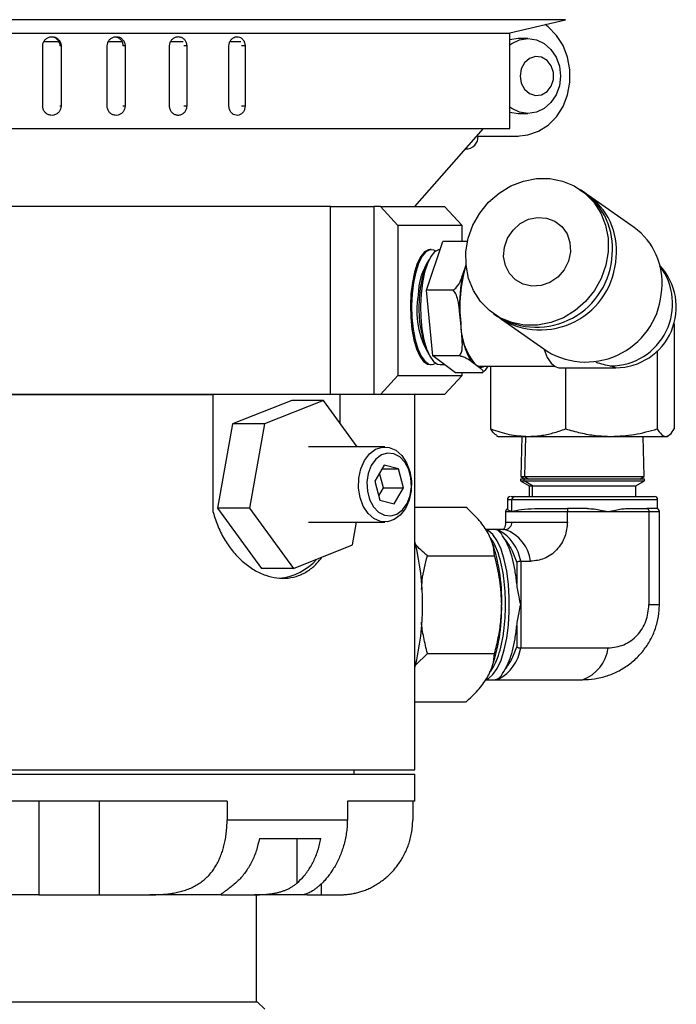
# Model space of a CAD drawing. Header units: inches. Extents: x 1.8 to 31.6, y 1.3 to 21.4.
# Tile 52 of 65: x 19.9 to 22.1, y 10.2 to 13.5. Entities that reach past the tile are written whole.
import ezdxf

# ---------------------------------------------------------------- set-up
doc = ezdxf.new("R2010")
doc.units = ezdxf.units.IN
doc.header["$MEASUREMENT"] = 0

msp = doc.modelspace()

# ---------------------------------------------------------------- linework, layer by layer
at = {"color": 7, "linetype": 'Continuous', "lineweight": 25}
for p, q in [((21.3808, 13.4787), (17.7128, 13.4787)), ((21.7162, 13.4787), (21.3808, 13.4787)), ((21.53, 13.4346), (21.7162, 13.4787)), ((17.9008, 13.4342), (21.5282, 13.4342)), ((21.53, 13.1162), (21.53, 13.4346)), ((21.5908, 13.4162), (21.5583, 13.4162)), ((19.9753, 13.1912), (19.9753, 13.3912)), ((20.0293, 13.405), (19.9792, 13.405)), ((20.0365, 13.3912), (20.0325, 13.3912)), ((20.0365, 13.3912), (20.0365, 13.1912)), ((20.1899, 13.1912), (20.1899, 13.3912)), ((20.2396, 13.405), (20.1943, 13.405)), ((20.2495, 13.3912), (20.2426, 13.3912)), ((20.2495, 13.3912), (20.2495, 13.1912)), ((20.3977, 13.1912), (20.3977, 13.3912)), ((20.4428, 13.405), (20.4021, 13.405)), ((20.4547, 13.3912), (20.445, 13.3912)), ((20.4547, 13.3912), (20.4547, 13.1912)), ((20.5954, 13.1912), (20.5954, 13.3912)), ((20.6354, 13.405), (20.6006, 13.405)), ((20.6491, 13.3912), (20.6367, 13.3912)), ((20.6491, 13.3912), (20.6491, 13.1912)), ((20.0365, 13.1912), (20.0325, 13.1912)), ((20.2495, 13.1912), (20.2426, 13.1912)), ((20.4547, 13.1912), (20.445, 13.1912)), ((20.6491, 13.1912), (20.6367, 13.1912)), ((21.5583, 13.1662), (21.5908, 13.1662)), ((17.899, 13.1162), (21.53, 13.1162)), ((21.2145, 12.8562), (21.4426, 13.1162)), ((21.4246, 13.0913), (21.5543, 13.0913)), ((21.4246, 13.0912), (21.5583, 13.0912)), ((21.3831, 13.0484), (21.3875, 13.0484)), ((21.7792, 12.9028), (21.7661, 12.912)), ((21.9442, 12.7868), (21.7923, 12.8936)), ((20.9339, 12.8562), (18.2145, 12.8562)), ((20.9339, 12.8562), (19.7145, 12.8562)), ((20.9339, 12.2312), (20.9339, 12.8562)), ((20.9339, 12.8562), (21.0782, 12.8562)), ((21.0782, 12.8562), (21.0782, 12.2312)), ((21.0994, 12.8562), (21.0782, 12.8562)), ((21.1581, 12.7937), (21.0994, 12.8562)), ((21.0994, 12.8562), (21.3131, 12.8562)), ((21.3131, 12.8562), (21.3719, 12.7937)), ((21.1581, 12.7937), (21.1581, 12.2937)), ((21.3719, 12.7937), (21.1581, 12.7937)), ((21.3719, 12.7406), (21.3719, 12.7937)), ((21.2528, 12.5781), (21.3072, 12.7406)), ((21.3897, 12.7406), (21.3072, 12.7406)), ((21.269, 12.7132), (21.265, 12.7132)), ((21.2565, 12.6686), (21.2497, 12.6523)), ((21.3738, 12.6301), (21.3836, 12.6594)), ((21.3846, 12.6623), (21.3836, 12.6594)), ((21.3836, 12.6594), (21.3846, 12.6623)), ((21.2738, 12.3592), (21.2528, 12.5781)), ((21.3422, 12.5781), (21.2528, 12.5781)), ((21.3669, 12.4687), (21.3631, 12.5081)), ((21.4763, 12.4998), (21.4893, 12.4906)), ((21.3707, 12.4293), (21.3669, 12.4687)), ((21.5024, 12.4814), (21.6543, 12.3746)), ((22.0776, 12.4661), (22.0776, 12.1163)), ((21.2497, 12.3911), (21.2565, 12.3748)), ((21.3632, 12.3592), (21.2738, 12.3592)), ((21.3491, 12.3028), (21.2738, 12.3592)), ((22.0212, 12.3749), (22.0212, 12.1163)), ((21.265, 12.3302), (21.269, 12.3302)), ((21.2986, 12.3302), (21.3125, 12.3302)), ((21.415, 12.331), (21.4015, 12.3412)), ((21.4286, 12.3209), (21.415, 12.331)), ((21.0994, 12.2312), (21.1581, 12.2937)), ((21.1581, 12.2937), (21.3719, 12.2937)), ((21.3719, 12.2937), (21.3131, 12.2312)), ((21.4385, 12.3028), (21.3491, 12.3028)), ((21.3719, 12.2937), (21.3719, 12.3028)), ((21.4317, 12.3249), (21.6788, 12.3249)), ((21.4391, 12.3039), (21.4433, 12.307)), ((21.4673, 12.1163), (21.4673, 12.3249)), ((21.6937, 12.3201), (21.8831, 12.3201)), ((21.716, 12.3201), (21.716, 12.1163)), ((20.9339, 12.2312), (18.2145, 12.2312)), ((18.7866, 12.2312), (20.5429, 12.2312)), ((20.5429, 11.8387), (20.5429, 12.2312)), ((21.0782, 12.2312), (20.9339, 12.2312)), ((20.965, 12.2312), (20.965, 12.1356)), ((21.0994, 12.2312), (21.0782, 12.2312)), ((21.3131, 12.2312), (21.0994, 12.2312)), ((21.2145, 10.9812), (21.2145, 12.2312)), ((20.8042, 12.211), (20.6077, 12.1326)), ((20.9102, 12.211), (20.7138, 12.1326)), ((20.9102, 12.211), (20.8042, 12.211)), ((21.0226, 12.0562), (20.9102, 12.211)), ((20.6077, 12.1326), (20.5575, 11.8528)), ((20.7138, 12.1326), (20.6077, 12.1326)), ((20.7138, 12.1326), (20.6636, 11.8528)), ((21.4862, 12.0941), (21.4912, 12.0912)), ((21.4912, 12.0912), (21.5916, 12.0912)), ((21.5708, 12.0912), (21.5667, 11.958)), ((21.583, 12.0912), (21.5791, 11.958)), ((21.5916, 12.0912), (21.8686, 12.0912)), ((21.8686, 12.0912), (22.0494, 12.0912)), ((21.9782, 11.958), (21.974, 12.0912)), ((22.0494, 12.0912), (22.0537, 12.0912)), ((22.0537, 12.0912), (22.0587, 12.0941)), ((21.1146, 12.0562), (20.86, 12.0562)), ((21.1118, 11.9951), (21.0811, 11.9424)), ((21.1099, 11.92), (21.0969, 11.9694)), ((21.1052, 11.9838), (21.1593, 11.9838)), ((21.1593, 11.9838), (21.1118, 11.9951)), ((21.1762, 11.92), (21.1593, 11.9838)), ((21.0811, 11.9424), (21.098, 11.8786)), ((21.5664, 11.9492), (21.5662, 11.943)), ((21.5662, 11.943), (21.5953, 11.9262)), ((21.5662, 11.943), (21.5786, 11.943)), ((21.5788, 11.9492), (21.5664, 11.9492)), ((21.5667, 11.958), (21.5818, 11.9492)), ((21.5667, 11.958), (21.5791, 11.958)), ((21.5786, 11.943), (21.5788, 11.9492)), ((21.5786, 11.943), (21.9787, 11.943)), ((21.606, 11.9262), (21.5786, 11.943)), ((21.9785, 11.9492), (21.5788, 11.9492)), ((21.5791, 11.958), (21.9782, 11.958)), ((21.5791, 11.958), (21.5933, 11.9492)), ((21.9495, 11.9262), (21.9787, 11.943)), ((21.963, 11.9492), (21.9782, 11.958)), ((21.9787, 11.943), (21.9785, 11.9492)), ((21.0942, 11.893), (21.1099, 11.92)), ((21.1099, 11.92), (21.1762, 11.92)), ((21.1456, 11.8673), (21.1762, 11.92)), ((21.5953, 11.9262), (21.5953, 11.8912)), ((21.5953, 11.9262), (21.606, 11.9262)), ((21.606, 11.9262), (21.9495, 11.9262)), ((21.606, 11.8912), (21.606, 11.9262)), ((21.9495, 11.8912), (21.9495, 11.9262)), ((21.098, 11.8786), (21.1456, 11.8673)), ((21.5224, 11.8812), (21.5224, 11.8489)), ((21.5224, 11.8812), (21.5375, 11.8812)), ((21.5375, 11.8412), (21.5375, 11.8812)), ((21.5375, 11.8812), (22.0224, 11.8812)), ((22.0224, 11.8504), (22.0224, 11.8812)), ((20.6636, 11.8528), (20.5575, 11.8528)), ((20.5575, 11.8528), (20.7037, 11.6514)), ((20.6636, 11.8528), (20.8098, 11.6514)), ((21.2145, 11.856), (21.3835, 11.856)), ((21.5165, 11.8412), (21.5165, 11.8062)), ((21.5165, 11.8412), (21.5375, 11.8412)), ((21.5375, 11.8412), (21.7223, 11.8412)), ((21.7223, 11.8062), (21.7223, 11.8412)), ((21.7223, 11.8412), (21.8579, 11.8412)), ((21.7887, 11.8512), (21.7227, 11.8512)), ((21.8579, 11.8412), (21.9936, 11.8412)), ((21.9203, 11.8512), (21.9863, 11.8512)), ((21.9936, 11.8412), (21.9936, 11.5312)), ((21.9936, 11.8412), (22.0284, 11.8412)), ((22.0182, 11.8512), (22.0188, 11.8506)), ((22.0284, 11.5312), (22.0284, 11.8412)), ((20.86, 11.8062), (21.1146, 11.8062)), ((21.0062, 11.7298), (21.02, 11.8062)), ((21.5165, 11.8062), (21.5375, 11.8062)), ((21.5375, 11.8062), (21.7223, 11.8062)), ((21.4811, 11.7812), (21.4509, 11.7812)), ((21.514, 11.7812), (21.4811, 11.7812)), ((21.4928, 11.7795), (21.4811, 11.7812)), ((21.4677, 11.7495), (21.4663, 11.7529)), ((20.8098, 11.6514), (21.0062, 11.7298)), ((21.2562, 11.6936), (21.4797, 11.6936)), ((21.5538, 11.6715), (21.5538, 11.6012)), ((21.5666, 11.6756), (21.5666, 11.5312)), ((21.5666, 11.6756), (21.5995, 11.6756)), ((20.8098, 11.6514), (20.7037, 11.6514)), ((21.5666, 11.5312), (21.5666, 11.3869)), ((21.9936, 11.5312), (22.0284, 11.5312)), ((21.5538, 11.4612), (21.5538, 11.391)), ((21.5666, 11.3869), (21.8579, 11.3869)), ((21.2165, 11.3299), (21.2562, 11.3688)), ((21.2562, 11.3688), (21.4797, 11.3688)), ((21.4663, 11.3096), (21.4677, 11.3129)), ((21.4504, 11.2812), (21.4811, 11.2812)), ((21.4928, 11.2829), (21.4811, 11.2812)), ((21.4811, 11.2812), (21.7724, 11.2812)), ((21.3835, 11.2065), (21.2145, 11.2065)), ((18.2145, 10.9812), (21.2145, 10.9812)), ((18.2796, 10.9662), (21.2145, 10.9662)), ((21.012, 10.9662), (21.012, 10.9812)), ((21.2145, 10.8772), (21.2145, 10.9662)), ((20.5892, 10.8772), (19.6677, 10.8772)), ((19.9628, 10.8772), (19.9628, 10.5652)), ((20.1629, 10.8772), (20.1629, 10.5652)), ((20.5892, 10.8772), (20.5892, 10.8152)), ((21.2145, 10.8772), (20.9895, 10.8772)), ((20.9895, 10.8772), (20.9895, 10.8152)), ((21.2072, 10.8772), (21.2072, 10.8152)), ((20.5892, 10.8152), (20.9895, 10.8152)), ((20.6967, 10.7522), (20.9015, 10.7522)), ((20.8216, 10.7522), (20.8216, 10.6036)), ((20.9027, 10.6013), (20.9027, 10.5652)), ((19.9628, 10.5652), (19.8081, 10.5652)), ((19.9628, 10.5652), (20.1629, 10.5652)), ((20.1629, 10.5652), (20.3317, 10.5652)), ((20.572, 10.5652), (20.3317, 10.5652)), ((20.5697, 10.5654), (20.572, 10.5652)), ((20.572, 10.5652), (20.6799, 10.5652)), ((20.8408, 10.5652), (20.6799, 10.5652)), ((20.687, 10.2092), (20.687, 10.5652)), ((20.8554, 10.5652), (20.8408, 10.5652)), ((20.8554, 10.5652), (20.9027, 10.5652)), ((20.9027, 10.5652), (20.9645, 10.5652)), ((20.9645, 10.5652), (20.9645, 10.5652)), ((18.7395, 10.2092), (20.6895, 10.2092)), ((20.7145, 10.1842), (20.6895, 10.2092))]:
    msp.add_line(p, q, dxfattribs=at)
at = {"color": 7, "linetype": 'Continuous', "lineweight": 25, "flags": 128}
for points in [[(21.5543, 13.0913), (21.5909, 13.0948), (21.6261, 13.1072), (21.6582, 13.1278), (21.6857, 13.1558), (21.7076, 13.1899), (21.7228, 13.2286), (21.7305, 13.27), (21.7305, 13.3124), (21.7228, 13.3539), (21.7076, 13.3925), (21.6857, 13.4266), (21.6582, 13.4546), (21.6477, 13.4625)], [(21.53, 13.3947), (21.5367, 13.3995), (21.5628, 13.412), (21.5908, 13.4162), (21.6188, 13.412), (21.6449, 13.3995), (21.6673, 13.3796), (21.6845, 13.3537), (21.6953, 13.3236), (21.699, 13.2912), (21.6953, 13.2589), (21.6845, 13.2287), (21.6673, 13.2028), (21.6449, 13.183), (21.6188, 13.1705), (21.5908, 13.1662), (21.5628, 13.1705), (21.5367, 13.183), (21.53, 13.1878)], [(21.5583, 13.4162), (21.5303, 13.412), (21.53, 13.4119)], [(21.5645, 13.2912), (21.5683, 13.2677), (21.5792, 13.2474), (21.5957, 13.233), (21.6156, 13.2265), (21.6362, 13.2287), (21.6547, 13.2393), (21.6686, 13.257), (21.6761, 13.2793), (21.6761, 13.3032), (21.6686, 13.3254), (21.6547, 13.3431), (21.6362, 13.3537), (21.6156, 13.3559), (21.5957, 13.3494), (21.5792, 13.335), (21.5683, 13.3147), (21.5645, 13.2912)], [(21.53, 13.1706), (21.5303, 13.1705), (21.5583, 13.1662)], [(21.858, 12.7059), (21.8502, 12.6609), (21.8347, 12.6174), (21.8119, 12.5769), (21.7826, 12.5408), (21.7478, 12.5104), (21.7087, 12.4866), (21.6666, 12.4703), (21.623, 12.462), (21.5793, 12.462), (21.537, 12.4703), (21.4976, 12.4866), (21.4624, 12.5104), (21.4326, 12.5408), (21.4093, 12.5769), (21.3931, 12.6174), (21.3847, 12.6609), (21.3844, 12.7059), (21.3921, 12.7509), (21.4077, 12.7944), (21.4305, 12.8349), (21.4598, 12.8709), (21.4946, 12.9014), (21.5337, 12.9252), (21.5758, 12.9415), (21.6194, 12.9498), (21.6631, 12.9498), (21.7054, 12.9415), (21.7448, 12.9252), (21.78, 12.9014), (21.8097, 12.8709), (21.8331, 12.8349), (21.8492, 12.7944), (21.8576, 12.7509), (21.858, 12.7059)], [(21.7322, 12.7059), (21.7255, 12.6749), (21.7111, 12.6462), (21.69, 12.622), (21.6639, 12.6039), (21.6345, 12.5935), (21.6042, 12.5913), (21.5751, 12.5977), (21.5495, 12.6121), (21.5291, 12.6334), (21.5156, 12.6601), (21.5099, 12.6903), (21.5125, 12.7215), (21.5232, 12.7516), (21.5411, 12.7784), (21.5649, 12.7997), (21.5929, 12.8141), (21.623, 12.8205), (21.653, 12.8183), (21.6806, 12.8079), (21.7038, 12.7898), (21.7209, 12.7656), (21.7306, 12.7369), (21.7322, 12.7059)], [(21.265, 12.7132), (21.2599, 12.7126), (21.2464, 12.7053), (21.2338, 12.69), (21.2225, 12.6674), (21.2131, 12.6384), (21.2059, 12.6042), (21.2013, 12.5665)], [(21.2838, 12.7083), (21.2776, 12.7116), (21.2639, 12.7126), (21.2504, 12.7053), (21.2378, 12.69), (21.2265, 12.6674), (21.2171, 12.6384), (21.2099, 12.6042), (21.2053, 12.5665)], [(21.2838, 12.7083), (21.2776, 12.7115), (21.2639, 12.7126), (21.2505, 12.7053), (21.2378, 12.69), (21.2265, 12.6674), (21.2171, 12.6383), (21.2099, 12.6042), (21.2054, 12.5665)], [(21.2986, 12.7132), (21.2934, 12.7126), (21.28, 12.7054), (21.2673, 12.69), (21.256, 12.6674), (21.2466, 12.6384), (21.2395, 12.6042), (21.2349, 12.5665)], [(21.2013, 12.5665), (21.1995, 12.5268), (21.2006, 12.4869), (21.2045, 12.4485), (21.211, 12.4133), (21.2199, 12.3829), (21.2308, 12.3585), (21.2431, 12.3412), (21.2564, 12.3319), (21.265, 12.3302)], [(21.2054, 12.5665), (21.2036, 12.5268), (21.2046, 12.4869), (21.2085, 12.4485), (21.215, 12.4133), (21.2239, 12.3829), (21.2348, 12.3585), (21.2471, 12.3413), (21.2605, 12.3319), (21.2741, 12.3308), (21.2838, 12.3352)], [(21.2053, 12.5665), (21.2036, 12.5268), (21.2046, 12.4869), (21.2085, 12.4485), (21.215, 12.4133), (21.2239, 12.3829), (21.2348, 12.3585), (21.2471, 12.3412), (21.2605, 12.3319), (21.2741, 12.3308), (21.2838, 12.3352)], [(21.2349, 12.5665), (21.2331, 12.5268), (21.2342, 12.4869), (21.238, 12.4485), (21.2446, 12.4133), (21.2535, 12.3829), (21.2643, 12.3585), (21.2767, 12.3412), (21.29, 12.3319), (21.2986, 12.3302)], [(21.6441, 12.3818), (21.6445, 12.3803), (21.6553, 12.3543), (21.6676, 12.3351), (21.681, 12.3236), (21.6937, 12.3201)], [(21.415, 12.331), (21.4237, 12.3263), (21.4317, 12.3249)], [(21.867, 12.3257), (21.8813, 12.3202), (21.8831, 12.3201)], [(21.1456, 11.8141), (21.1231, 11.8068), (21.1, 11.8079), (21.0779, 11.8175), (21.0584, 11.8347), (21.0426, 11.8586), (21.0318, 11.8874), (21.0266, 11.9192), (21.0274, 11.9518), (21.0341, 11.983), (21.0464, 12.0107), (21.0632, 12.033), (21.0836, 12.0483), (21.1061, 12.0556), (21.1291, 12.0545), (21.1512, 12.045), (21.1708, 12.0277), (21.1865, 12.0038), (21.1974, 11.975), (21.2026, 11.9432), (21.2018, 11.9106), (21.195, 11.8794), (21.1828, 11.8517), (21.1659, 11.8295), (21.1456, 11.8141)], [(21.1547, 11.8329), (21.1733, 11.8472), (21.1882, 11.8684), (21.1983, 11.8946), (21.2028, 11.9238), (21.2013, 11.9536), (21.1938, 11.9816), (21.1812, 12.0055), (21.1642, 12.0234), (21.1444, 12.0338), (21.1233, 12.0359), (21.1027, 12.0296), (21.0842, 12.0152), (21.0692, 11.9941), (21.0591, 11.9678), (21.0547, 11.9386), (21.0562, 11.9088), (21.0636, 11.8808), (21.0763, 11.8569), (21.0932, 11.839), (21.113, 11.8286), (21.1341, 11.8265), (21.1547, 11.8329)], [(21.4552, 11.2835), (21.4593, 11.2855), (21.4744, 11.2981), (21.4886, 11.3187), (21.5011, 11.3465), (21.5118, 11.3806), (21.5201, 11.4198), (21.5258, 11.4628), (21.5287, 11.5082), (21.5287, 11.5543), (21.5258, 11.5996), (21.5201, 11.6427), (21.5118, 11.6819), (21.5011, 11.716), (21.4886, 11.7438), (21.4744, 11.7643), (21.4593, 11.777), (21.4532, 11.7796)]]:
    msp.add_lwpolyline(points, dxfattribs=at)
at = {"color": 7, "linetype": 'Continuous', "lineweight": 25}
for centre, radius, start, end in [((21.3854, 13.088), 0.0394, 266.9647, 4.7989), ((21.6465, 12.7202), 0.2257, 354.0302, 54.0027), ((21.6601, 12.711), 0.2253, 353.998, 56.1234), ((21.8115, 12.6042), 0.2257, 354.0302, 54.0027), ((21.6188, 12.7073), 0.2524, 239.142, 357.5936), ((21.6325, 12.6977), 0.2518, 237.1574, 357.6839), ((21.4397, 12.5609), 0.2141, 146.4798, 179.9569), ((21.8559, 12.5219), 0.4919, 163.773, 186.2145), ((21.865, 12.533), 0.2073, 270.5331, 37.1744), ((21.8831, 12.5217), 0.2016, 270, 43.3008), ((21.5371, 12.5426), 0.3077, 159.1078, 176.5633), ((21.8891, 12.5235), 0.5262, 168.3084, 181.6791), ((21.4992, 12.509), 0.2785, 169.2161, 211.2962), ((21.5989, 12.5176), 0.3714, 173.2851, 199.9207), ((21.7838, 12.5913), 0.2524, 239.142, 357.5936), ((21.5818, 12.4666), 0.2149, 179.4395, 219.1076), ((21.6001, 12.4601), 0.2315, 187.6436, 210.9035), ((21.4315, 12.3473), 0.0265, 263.7597, 302.4784), ((21.5324, 11.8812), 0.01, 90, 180), ((21.5472, 11.8815), 0.00971, 91.8362, 181.7254), ((22.0124, 11.8812), 0.01, 0, 90), ((21.5265, 11.8412), 0.01, 113.9094, 180), ((22.0184, 11.8412), 0.01, 0, 90), ((21.5132, 11.8055), 0.0243, 271.8362, 1.7254), ((21.4251, 11.6532), 0.1433, 8.9595, 61.7804), ((21.4731, 11.6607), 0.1273, 6.7103, 71.2578), ((20.3702, 11.5312), 0.8699, 346.0642, 13.9358), ((20.9295, 11.5498), 0.5741, 358.1416, 20.3561), ((20.7458, 11.8069), 0.1888, 275.579, 318.7768), ((20.8966, 11.518), 0.6068, 340.2501, 1.2523), ((21.4251, 11.4092), 0.1433, 298.2196, 351.0405), ((21.7274, 11.4051), 0.1319, 289.9915, 352.0404)]:
    msp.add_arc(centre, radius, start, end, dxfattribs=at)
msp.add_ellipse((21.8831, 12.5217), major_axis=(0.2502, -0.0792), ratio=0.741026, start_param=4.682227, end_param=4.879907, dxfattribs=at)
for points, knots in [([(19.9753, 13.3912), (19.9756, 13.3947), (19.9763, 13.4017), (19.9816, 13.411), (19.9894, 13.418), (19.9991, 13.422), (20.0095, 13.4226), (20.0196, 13.4196), (20.0281, 13.4134), (20.034, 13.4048), (20.0363, 13.3969), (20.0364, 13.3923), (20.0365, 13.3912)], [0, 0, 0, 0, 0.107362, 0.214723, 0.322094, 0.429472, 0.536839, 0.644195, 0.751556, 0.858932, 0.966307, 1, 1, 1, 1]), ([(20.0019, 13.4218), (20.0031, 13.4219), (20.0077, 13.4224), (20.0156, 13.4195), (20.024, 13.4135), (20.03, 13.4048), (20.0323, 13.3969), (20.0324, 13.3923), (20.0325, 13.3912)], [0, 0, 0, 0, 0.073677, 0.288387, 0.50311, 0.717861, 0.932612, 1, 1, 1, 1]), ([(20.1899, 13.3912), (20.1903, 13.3947), (20.1909, 13.4017), (20.1961, 13.411), (20.2037, 13.418), (20.2131, 13.422), (20.2233, 13.4226), (20.2331, 13.4196), (20.2413, 13.4134), (20.2471, 13.4048), (20.2493, 13.3969), (20.2495, 13.3923), (20.2495, 13.3912)], [0, 0, 0, 0, 0.107362, 0.214723, 0.322094, 0.429472, 0.536839, 0.644195, 0.751556, 0.858932, 0.966307, 1, 1, 1, 1]), ([(20.2173, 13.4217), (20.2202, 13.421), (20.2264, 13.4196), (20.2344, 13.4134), (20.2402, 13.4048), (20.2424, 13.3969), (20.2425, 13.3923), (20.2425, 13.3912)], [0, 0, 0, 0, 0.211542, 0.449452, 0.687393, 0.925335, 1, 1, 1, 1]), ([(20.3977, 13.3912), (20.3977, 13.3929), (20.3979, 13.3964), (20.3992, 13.4015), (20.4011, 13.4063), (20.4038, 13.4106), (20.4072, 13.4145), (20.411, 13.4176), (20.4154, 13.42), (20.4199, 13.4216), (20.4248, 13.4223), (20.4296, 13.4222), (20.4343, 13.4211), (20.4388, 13.4192), (20.4429, 13.4165), (20.4466, 13.4132), (20.4497, 13.4091), (20.4521, 13.4046), (20.4538, 13.3997), (20.4545, 13.3957), (20.4547, 13.3929), (20.4547, 13.3918), (20.4547, 13.3912)], [0, 0, 0, 0, 0.0529193, 0.1073734, 0.1602927, 0.2147463, 0.2676704, 0.3221291, 0.3750562, 0.4295184, 0.4824402, 0.536897, 0.5898135, 0.6442644, 0.6971839, 0.7516376, 0.8045636, 0.8590245, 0.9119505, 0.9664117, 0.9831825, 1, 1, 1, 1]), ([(20.5954, 13.3912), (20.5957, 13.3947), (20.5963, 13.4017), (20.601, 13.411), (20.6079, 13.418), (20.6164, 13.422), (20.6256, 13.4226), (20.6344, 13.4196), (20.6418, 13.4134), (20.647, 13.4048), (20.649, 13.3969), (20.6491, 13.3923), (20.6491, 13.3912)], [0, 0, 0, 0, 0.1073618, 0.2147232, 0.3220944, 0.429472, 0.536839, 0.6441948, 0.7515565, 0.8589318, 0.9663073, 1, 1, 1, 1]), ([(20.0365, 13.1912), (20.0361, 13.1877), (20.0355, 13.1808), (20.0302, 13.1715), (20.0224, 13.1644), (20.0128, 13.1604), (20.0023, 13.1598), (19.9923, 13.1628), (19.9837, 13.169), (19.9777, 13.1777), (19.9755, 13.1856), (19.9753, 13.1901), (19.9753, 13.1912)], [0, 0, 0, 0, 0.107362, 0.214723, 0.322094, 0.429472, 0.536839, 0.644195, 0.751556, 0.858932, 0.966307, 1, 1, 1, 1]), ([(20.2495, 13.1912), (20.2492, 13.1877), (20.2485, 13.1808), (20.2434, 13.1715), (20.2359, 13.1644), (20.2264, 13.1604), (20.2163, 13.1598), (20.2065, 13.1628), (20.1982, 13.169), (20.1923, 13.1777), (20.1901, 13.1856), (20.19, 13.1901), (20.1899, 13.1912)], [0, 0, 0, 0, 0.107362, 0.214723, 0.322094, 0.429472, 0.536839, 0.644195, 0.751556, 0.858932, 0.966307, 1, 1, 1, 1]), ([(20.4547, 13.1912), (20.4546, 13.1895), (20.4545, 13.186), (20.4532, 13.181), (20.4513, 13.1761), (20.4486, 13.1718), (20.4453, 13.168), (20.4415, 13.1648), (20.4372, 13.1624), (20.4326, 13.1608), (20.4278, 13.1601), (20.423, 13.1603), (20.4183, 13.1613), (20.4138, 13.1632), (20.4096, 13.1659), (20.4059, 13.1693), (20.4028, 13.1733), (20.4003, 13.1778), (20.3986, 13.1828), (20.3979, 13.1867), (20.3977, 13.1896), (20.3977, 13.1907), (20.3977, 13.1912)], [0, 0, 0, 0, 0.052919, 0.107373, 0.160293, 0.214746, 0.26767, 0.322129, 0.375056, 0.429518, 0.48244, 0.536897, 0.589814, 0.644264, 0.697184, 0.751638, 0.804564, 0.859025, 0.91195, 0.966412, 0.983183, 1, 1, 1, 1]), ([(20.6491, 13.1912), (20.6488, 13.1877), (20.6482, 13.1808), (20.6437, 13.1715), (20.6369, 13.1644), (20.6284, 13.1604), (20.6193, 13.1598), (20.6104, 13.1628), (20.6029, 13.169), (20.5976, 13.1777), (20.5956, 13.1856), (20.5955, 13.1901), (20.5954, 13.1912)], [0, 0, 0, 0, 0.107362, 0.214723, 0.322094, 0.429472, 0.536839, 0.644195, 0.751556, 0.858932, 0.966307, 1, 1, 1, 1]), ([(21.3422, 12.5781), (21.3459, 12.5812), (21.358, 12.5915), (21.3667, 12.61), (21.3718, 12.6243), (21.3738, 12.6301)], [0, 0, 0, 0, 0.204336, 0.673302, 1, 1, 1, 1]), ([(21.3631, 12.5081), (21.363, 12.5093), (21.3618, 12.5219), (21.3591, 12.5415), (21.3524, 12.5644), (21.3451, 12.5742), (21.3422, 12.5781)], [0, 0, 0, 0, 0.052873, 0.517957, 0.809655, 1, 1, 1, 1]), ([(21.3632, 12.3592), (21.3654, 12.3634), (21.3727, 12.3772), (21.3729, 12.4022), (21.3713, 12.4214), (21.3707, 12.4293)], [0, 0, 0, 0, 0.204336, 0.673302, 1, 1, 1, 1]), ([(21.4015, 12.3412), (21.401, 12.3415), (21.3967, 12.3447), (21.3892, 12.3498), (21.3767, 12.3557), (21.367, 12.3582), (21.3632, 12.3592)], [0, 0, 0, 0, 0.0529774, 0.5180364, 0.8097199, 1, 1, 1, 1]), ([(21.4385, 12.3028), (21.4397, 12.3039), (21.4423, 12.3062), (21.4403, 12.3104), (21.4359, 12.3153), (21.4313, 12.3188), (21.4286, 12.3209)], [0, 0, 0, 0, 0.2040904, 0.4356981, 0.6737874, 1, 1, 1, 1]), ([(21.4573, 12.3249), (21.4547, 12.3203), (21.4501, 12.3124), (21.442, 12.3057), (21.4385, 12.3028)], [0, 0, 0, 0, 0.5703404, 1, 1, 1, 1]), ([(21.4673, 12.1163), (21.4875, 12.1093), (21.5282, 12.0951), (21.5704, 12.0925), (21.5916, 12.0912)], [0, 0, 0, 0, 0.495458, 1, 1, 1, 1]), ([(21.4868, 12.0953), (21.485, 12.0959), (21.4784, 12.0983), (21.4719, 12.1088), (21.4673, 12.1163)], [0, 0, 0, 0, 0.275607, 1, 1, 1, 1]), ([(21.5916, 12.0912), (21.6055, 12.0918), (21.6263, 12.0926), (21.6538, 12.0977), (21.6816, 12.1042), (21.7021, 12.1114), (21.716, 12.1163)], [0, 0, 0, 0, 0.328893, 0.494578, 0.657775, 1, 1, 1, 1]), ([(21.716, 12.1163), (21.7325, 12.1116), (21.7572, 12.1045), (21.7907, 12.0979), (21.825, 12.0927), (21.8511, 12.0918), (21.8686, 12.0912)], [0, 0, 0, 0, 0.329812, 0.495383, 0.659853, 1, 1, 1, 1]), ([(21.8686, 12.0912), (21.8942, 12.0925), (21.9459, 12.095), (21.9959, 12.1092), (22.0212, 12.1163)], [0, 0, 0, 0, 0.494511, 1, 1, 1, 1]), ([(22.0212, 12.1163), (22.0258, 12.1093), (22.035, 12.0951), (22.0446, 12.0925), (22.0494, 12.0912)], [0, 0, 0, 0, 0.495458, 1, 1, 1, 1]), ([(22.0494, 12.0912), (22.0541, 12.0925), (22.0637, 12.095), (22.0729, 12.1092), (22.0776, 12.1163)], [0, 0, 0, 0, 0.494511, 1, 1, 1, 1]), ([(21.5349, 11.8912), (21.5351, 11.8912), (21.536, 11.8912), (21.5421, 11.8912), (21.5469, 11.8912)], [0, 0, 0, 0, 0.225339, 1, 1, 1, 1]), ([(21.5469, 11.8912), (21.5526, 11.8912), (21.5645, 11.8912), (21.5923, 11.8912), (21.6278, 11.8912), (21.6703, 11.8912), (21.717, 11.8912), (21.7651, 11.8912), (21.8115, 11.8912), (21.855, 11.8912), (21.8957, 11.8912), (21.9333, 11.8912), (21.9661, 11.8912), (21.9917, 11.8912), (22.0071, 11.8912), (22.0135, 11.8912), (22.0121, 11.8912), (22.0119, 11.8912)], [0, 0, 0, 0, 0.065543, 0.135011, 0.207368, 0.28126, 0.355153, 0.427509, 0.496978, 0.562521, 0.628063, 0.697532, 0.769889, 0.843781, 0.917673, 0.99003, 1, 1, 1, 1]), ([(20.5429, 11.8387), (20.5479, 11.8224), (20.5581, 11.7893), (20.5816, 11.7447), (20.6102, 11.7048), (20.6431, 11.6716), (20.6793, 11.6454), (20.717, 11.6277), (20.7555, 11.6185), (20.7924, 11.6182), (20.8278, 11.6266), (20.8599, 11.6434), (20.886, 11.6643), (20.8994, 11.6822), (20.9047, 11.6893)], [0, 0, 0, 0, 0.085255, 0.173011, 0.258255, 0.345935, 0.431745, 0.520104, 0.604789, 0.692012, 0.775348, 0.861079, 0.944866, 1, 1, 1, 1]), ([(21.4552, 11.7748), (21.4509, 11.7816), (21.4422, 11.7952), (21.4252, 11.8155), (21.4057, 11.8359), (21.3909, 11.8493), (21.3835, 11.856)], [0, 0, 0, 0, 0.246491, 0.494593, 0.746793, 1, 1, 1, 1]), ([(21.5241, 11.8489), (21.5236, 11.8487), (21.5221, 11.848), (21.5273, 11.8448), (21.5341, 11.8424), (21.5375, 11.8412)], [0, 0, 0, 0, 0.209904, 0.604424, 1, 1, 1, 1]), ([(21.5375, 11.8412), (21.5469, 11.8438), (21.5651, 11.8488), (21.5979, 11.8504), (21.6138, 11.8512)], [0, 0, 0, 0, 0.516199, 1, 1, 1, 1]), ([(21.7227, 11.8512), (21.7227, 11.8512), (21.7226, 11.8511), (21.7225, 11.8502), (21.7224, 11.8488), (21.7224, 11.8469), (21.7223, 11.8451), (21.7223, 11.8432), (21.7223, 11.8419), (21.7223, 11.8412)], [0, 0, 0, 0, 0.155399, 0.290739, 0.500767, 0.633003, 0.759875, 0.881983, 1, 1, 1, 1]), ([(21.7887, 11.8512), (21.7961, 11.8509), (21.811, 11.8502), (21.8342, 11.8461), (21.8496, 11.8429), (21.8579, 11.8412)], [0, 0, 0, 0, 0.310131, 0.6266145, 1, 1, 1, 1]), ([(21.8579, 11.8412), (21.8661, 11.8429), (21.8811, 11.8461), (21.9019, 11.8502), (21.9142, 11.8509), (21.9203, 11.8512)], [0, 0, 0, 0, 0.373369, 0.689862, 1, 1, 1, 1]), ([(21.9863, 11.8512), (21.9869, 11.8512), (21.9879, 11.8511), (21.9897, 11.8502), (21.9912, 11.8488), (21.9924, 11.8469), (21.9931, 11.8451), (21.9935, 11.8432), (21.9936, 11.8419), (21.9936, 11.8412)], [0, 0, 0, 0, 0.1554237, 0.2907722, 0.5007673, 0.6330179, 0.7598945, 0.8819974, 1, 1, 1, 1]), ([(21.5165, 11.8062), (21.5164, 11.8041), (21.5163, 11.8011), (21.5156, 11.797), (21.5148, 11.7932), (21.5133, 11.7889), (21.5111, 11.7845), (21.5086, 11.781), (21.507, 11.7797), (21.5073, 11.7798), (21.5074, 11.7799)], [0, 0, 0, 0, 0.085992, 0.12323, 0.192323, 0.280046, 0.405682, 0.59601, 0.868728, 1, 1, 1, 1]), ([(21.7223, 11.8062), (21.7206, 11.7898), (21.7181, 11.7644), (21.7028, 11.734), (21.687, 11.7132), (21.6674, 11.6963), (21.6388, 11.68), (21.615, 11.6773), (21.5995, 11.6756)], [0, 0, 0, 0, 0.239443, 0.36967, 0.5, 0.630227, 0.760557, 1, 1, 1, 1]), ([(21.4797, 11.6936), (21.4785, 11.7068), (21.476, 11.7334), (21.4622, 11.7609), (21.4552, 11.7748)], [0, 0, 0, 0, 0.495458, 1, 1, 1, 1]), ([(21.5153, 11.7464), (21.5094, 11.756), (21.5003, 11.7707), (21.4895, 11.7798), (21.4839, 11.7807), (21.4811, 11.7812)], [0, 0, 0, 0, 0.48321, 0.7412599, 1, 1, 1, 1]), ([(21.464, 11.3078), (21.4641, 11.3079), (21.4696, 11.3124), (21.4794, 11.3298), (21.4926, 11.3601), (21.5033, 11.3987), (21.5109, 11.4417), (21.5153, 11.4864), (21.5167, 11.5312), (21.5153, 11.576), (21.5109, 11.6208), (21.5033, 11.6637), (21.4926, 11.7023), (21.4794, 11.7326), (21.4695, 11.7501), (21.4641, 11.7546), (21.4639, 11.7547)], [0, 0, 0, 0, 0.0018356, 0.0861086, 0.17217, 0.2582314, 0.3425044, 0.4234137, 0.4997504, 0.5760871, 0.6569964, 0.7412694, 0.8273308, 0.9133922, 0.9976652, 1, 1, 1, 1]), ([(21.2562, 11.6936), (21.241, 11.7067), (21.2253, 11.7203), (21.2149, 11.7343), (21.2145, 11.7348)], [0, 0, 0, 0, 0.966636, 1, 1, 1, 1]), ([(21.2365, 11.5816), (21.2371, 11.5919), (21.2393, 11.6299), (21.2491, 11.6668), (21.2562, 11.6936)], [0, 0, 0, 0, 0.27071, 1, 1, 1, 1]), ([(21.5033, 11.5312), (21.5021, 11.5584), (21.4997, 11.6134), (21.4864, 11.6667), (21.4797, 11.6936)], [0, 0, 0, 0, 0.494511, 1, 1, 1, 1]), ([(21.5666, 11.6756), (21.566, 11.6756), (21.5648, 11.6755), (21.5628, 11.6753), (21.5607, 11.6749), (21.5584, 11.6742), (21.5564, 11.6734), (21.5547, 11.6724), (21.5541, 11.6718), (21.5538, 11.6715)], [0, 0, 0, 0, 0.118003, 0.240105, 0.366982, 0.499233, 0.709227, 0.844576, 1, 1, 1, 1]), ([(21.5666, 11.5312), (21.5649, 11.54), (21.5617, 11.5562), (21.5568, 11.5796), (21.5548, 11.594), (21.5538, 11.6012)], [0, 0, 0, 0, 0.373369, 0.689862, 1, 1, 1, 1]), ([(21.4797, 11.3688), (21.4841, 11.3863), (21.4908, 11.4126), (21.4969, 11.4483), (21.5019, 11.4848), (21.5027, 11.5125), (21.5033, 11.5312)], [0, 0, 0, 0, 0.329812, 0.495383, 0.659853, 1, 1, 1, 1]), ([(21.5538, 11.4612), (21.5548, 11.4684), (21.5568, 11.4829), (21.5617, 11.5063), (21.5649, 11.5225), (21.5666, 11.5312)], [0, 0, 0, 0, 0.310131, 0.626614, 1, 1, 1, 1]), ([(21.7724, 11.2812), (21.7857, 11.2818), (21.8134, 11.283), (21.8546, 11.2933), (21.8944, 11.3101), (21.9306, 11.3332), (21.9621, 11.3617), (21.9882, 11.3948), (22.0084, 11.4315), (22.022, 11.4711), (22.0278, 11.5048), (22.0282, 11.525), (22.0284, 11.5312)], [0, 0, 0, 0, 0.100147, 0.210314, 0.319268, 0.426981, 0.533522, 0.639059, 0.743871, 0.848358, 0.953031, 1, 1, 1, 1]), ([(21.2562, 11.3688), (21.2518, 11.3863), (21.2452, 11.4126), (21.239, 11.4473), (21.237, 11.4643), (21.236, 11.4723)], [0, 0, 0, 0, 0.513998, 0.772034, 1, 1, 1, 1]), ([(21.5538, 11.391), (21.5541, 11.3906), (21.5547, 11.39), (21.5564, 11.3891), (21.5584, 11.3882), (21.5607, 11.3876), (21.5628, 11.3872), (21.5648, 11.3869), (21.566, 11.3869), (21.5666, 11.3869)], [0, 0, 0, 0, 0.1553993, 0.2907395, 0.5007669, 0.6330031, 0.7598748, 0.8819826, 1, 1, 1, 1]), ([(21.4552, 11.2877), (21.462, 11.3013), (21.4759, 11.3288), (21.4784, 11.3554), (21.4797, 11.3688)], [0, 0, 0, 0, 0.494511, 1, 1, 1, 1]), ([(21.4811, 11.2812), (21.4866, 11.2828), (21.4972, 11.286), (21.5094, 11.3063), (21.5153, 11.3161)], [0, 0, 0, 0, 0.516199, 1, 1, 1, 1]), ([(21.3835, 11.2065), (21.3979, 11.2196), (21.427, 11.2463), (21.4457, 11.2738), (21.4552, 11.2877)], [0, 0, 0, 0, 0.495458, 1, 1, 1, 1]), ([(20.3317, 10.5652), (20.3383, 10.5653), (20.3517, 10.5654), (20.3716, 10.5663), (20.3915, 10.568), (20.4107, 10.5708), (20.4292, 10.5745), (20.447, 10.5794), (20.4642, 10.5857), (20.4805, 10.5933), (20.4958, 10.6022), (20.51, 10.6125), (20.5232, 10.6243), (20.535, 10.6372), (20.5452, 10.6508), (20.5542, 10.6651), (20.5621, 10.6804), (20.5691, 10.6968), (20.575, 10.7141), (20.58, 10.7322), (20.5839, 10.7511), (20.5868, 10.7713), (20.5888, 10.7928), (20.5891, 10.8077), (20.5892, 10.8152)], [0, 0, 0, 0, 0.04588, 0.091938, 0.138605, 0.185514, 0.229886, 0.274527, 0.320076, 0.36597, 0.410353, 0.455084, 0.500913, 0.547123, 0.589117, 0.631387, 0.67449, 0.717869, 0.762054, 0.80652, 0.851856, 0.897485, 0.948534, 1, 1, 1, 1]), ([(20.9895, 10.8152), (20.9894, 10.8084), (20.9891, 10.7947), (20.987, 10.7742), (20.9836, 10.7536), (20.9788, 10.7336), (20.9729, 10.7143), (20.9658, 10.6957), (20.9577, 10.6778), (20.9488, 10.661), (20.9393, 10.6457), (20.9295, 10.6317), (20.9193, 10.6188), (20.9092, 10.6076), (20.8995, 10.5981), (20.8904, 10.5901), (20.8816, 10.5833), (20.8733, 10.5777), (20.8658, 10.5733), (20.859, 10.57), (20.853, 10.5677), (20.8479, 10.5662), (20.8438, 10.5653), (20.8418, 10.5653), (20.8408, 10.5652)], [0, 0, 0, 0, 0.046773, 0.093866, 0.141967, 0.19042, 0.237198, 0.284309, 0.332491, 0.381058, 0.426598, 0.472488, 0.519521, 0.566966, 0.609525, 0.652389, 0.696183, 0.740285, 0.783228, 0.826415, 0.870287, 0.914365, 0.957108, 1, 1, 1, 1]), ([(20.9645, 10.5652), (20.9683, 10.5653), (20.9761, 10.5654), (20.9888, 10.5663), (21.0024, 10.568), (21.0166, 10.5708), (21.0311, 10.5745), (21.0459, 10.5794), (21.0612, 10.5857), (21.0765, 10.5933), (21.0916, 10.6022), (21.1065, 10.6125), (21.1211, 10.6243), (21.1346, 10.6372), (21.1471, 10.6508), (21.1583, 10.6651), (21.1687, 10.6804), (21.1781, 10.6968), (21.1864, 10.7141), (21.1935, 10.7322), (21.1992, 10.7511), (21.2036, 10.7713), (21.2066, 10.7928), (21.207, 10.8077), (21.2072, 10.8152)], [0, 0, 0, 0, 0.04588, 0.091937, 0.138603, 0.185512, 0.229885, 0.274525, 0.320074, 0.365969, 0.410352, 0.455083, 0.500912, 0.547121, 0.589116, 0.631386, 0.674488, 0.717868, 0.762052, 0.806519, 0.851854, 0.897484, 0.948534, 1, 1, 1, 1]), ([(20.6967, 10.7522), (20.6936, 10.739), (20.6875, 10.7122), (20.6722, 10.6755), (20.6529, 10.6425), (20.6338, 10.619), (20.6209, 10.6074), (20.6167, 10.6036)], [0, 0, 0, 0, 0.219579, 0.445543, 0.665137, 0.89106, 1, 1, 1, 1]), ([(20.8216, 10.6036), (20.8299, 10.6116), (20.8468, 10.6276), (20.8679, 10.6585), (20.8853, 10.6938), (20.8959, 10.7257), (20.9001, 10.7458), (20.9015, 10.7522)], [0, 0, 0, 0, 0.2203082, 0.4469792, 0.6673229, 0.8941009, 1, 1, 1, 1]), ([(20.6167, 10.6036), (20.6119, 10.5996), (20.6046, 10.5934), (20.5958, 10.5866), (20.5897, 10.5819), (20.5843, 10.5779), (20.5796, 10.5745), (20.5756, 10.5716), (20.5717, 10.5688), (20.5692, 10.5668), (20.5695, 10.5663), (20.5696, 10.5662)], [0, 0, 0, 0, 0.184231, 0.278481, 0.37342, 0.465383, 0.558068, 0.653094, 0.748951, 0.920672, 1, 1, 1, 1]), ([(20.6799, 10.5652), (20.6845, 10.5652), (20.693, 10.5653), (20.7058, 10.5658), (20.7183, 10.5666), (20.7308, 10.5678), (20.743, 10.5696), (20.7545, 10.5719), (20.7654, 10.5746), (20.776, 10.578), (20.7862, 10.5819), (20.7959, 10.5864), (20.8051, 10.5916), (20.8137, 10.5973), (20.819, 10.6015), (20.8216, 10.6036)], [0, 0, 0, 0, 0.087828, 0.16496, 0.242681, 0.322332, 0.40269, 0.474656, 0.547164, 0.621373, 0.69616, 0.770827, 0.846024, 0.922771, 1, 1, 1, 1])]:
    msp.add_open_spline(points, degree=3, knots=knots, dxfattribs=at)
for points in [[(21.6138, 11.8512), (21.6299, 11.8512), (21.6622, 11.8512), (21.7025, 11.8512), (21.7227, 11.8512)], [(22.0182, 11.8512), (22.0162, 11.8512), (22.0122, 11.8512), (21.9949, 11.8512), (21.9863, 11.8512)], [(21.5538, 11.6012), (21.552, 11.616), (21.5485, 11.6457), (21.5396, 11.6853), (21.5287, 11.7202), (21.5197, 11.7377), (21.5153, 11.7464)], [(21.5153, 11.7464), (21.5223, 11.7367), (21.5365, 11.7175), (21.548, 11.6868), (21.5538, 11.6715)], [(21.8579, 11.3869), (21.8757, 11.389), (21.9113, 11.3934), (21.9561, 11.4268), (21.9875, 11.4745), (21.9915, 11.5123), (21.9936, 11.5312)], [(21.5153, 11.3161), (21.5197, 11.3248), (21.5287, 11.3422), (21.5396, 11.3771), (21.5485, 11.4168), (21.552, 11.4464), (21.5538, 11.4612)], [(21.5153, 11.3161), (21.5223, 11.3257), (21.5365, 11.345), (21.548, 11.3756), (21.5538, 11.391)]]:
    msp.add_open_spline(points, degree=3, dxfattribs=at)

doc.saveas('drawing.dxf')
